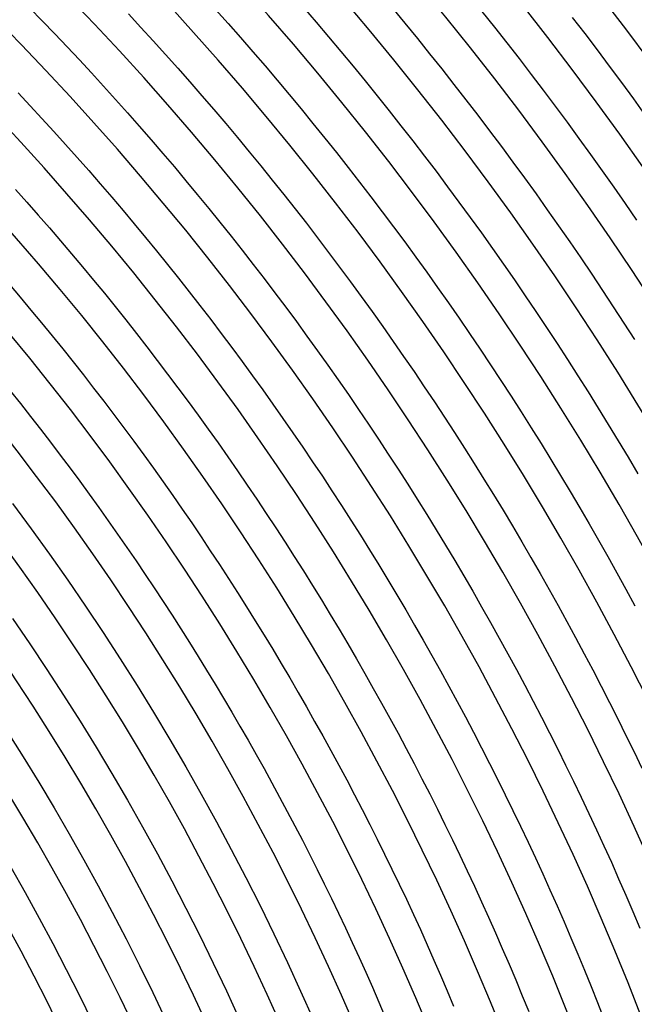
# Model space of a CAD drawing. Header units: millimetres. Extents: x -485 to 485, y -485 to 485.
# Tile 103 of 110: x 264 to 342, y 134 to 258. Entities that reach past the tile are written whole.
import ezdxf

# ---------------------------------------------------------------- set-up
doc = ezdxf.new("R2010")
doc.units = ezdxf.units.MM
doc.layers.add('THICK', color=7, linetype='Continuous')

msp = doc.modelspace()

# ---------------------------------------------------------------- linework, layer by layer
at = {"layer": 'THICK'}
for p, q in [((265.12, 259.52), (266.7, 257.9)), ((277.59, 258.77), (279.17, 257.07)), ((288.6, 259.33), (290.18, 257.56)), ((299.73, 259.57), (301.3, 257.74)), ((310.95, 259.49), (312.53, 257.59)), ((322.27, 259.08), (323.85, 257.11)), ((266.7, 257.9), (268.27, 256.27)), ((290.18, 257.56), (291.75, 255.79)), ((301.3, 257.74), (302.87, 255.89)), ((312.53, 257.59), (314.1, 255.67)), ((333.68, 258.34), (335.25, 256.3)), ((268.27, 256.27), (269.83, 254.63)), ((279.17, 257.07), (280.73, 255.37)), ((323.85, 257.11), (325.41, 255.13)), ((335.25, 256.3), (336.81, 254.25)), ((280.73, 255.37), (282.28, 253.65)), ((291.75, 255.79), (293.3, 254)), ((302.87, 255.89), (304.43, 254.04)), ((314.1, 255.67), (315.65, 253.75)), ((325.41, 255.13), (326.96, 253.14)), ((269.83, 254.63), (271.38, 252.98)), ((293.3, 254), (294.85, 252.21)), ((304.43, 254.04), (305.97, 252.18)), ((336.81, 254.25), (338.35, 252.19)), ((271.38, 252.98), (272.91, 251.32)), ((282.28, 253.65), (283.82, 251.92)), ((315.65, 253.75), (317.19, 251.82)), ((326.96, 253.14), (328.5, 251.14)), ((272.91, 251.32), (274.44, 249.65)), ((283.82, 251.92), (285.36, 250.19)), ((294.85, 252.21), (296.38, 250.41)), ((305.97, 252.18), (307.5, 250.31)), ((317.19, 251.82), (318.72, 249.88)), ((338.35, 252.19), (339.89, 250.12)), ((285.36, 250.19), (286.88, 248.44)), ((296.38, 250.41), (297.9, 248.59)), ((307.5, 250.31), (309.02, 248.43)), ((328.5, 251.14), (330.02, 249.13)), ((339.89, 250.12), (341.41, 248.05)), ((274.44, 249.65), (275.96, 247.97)), ((318.72, 249.88), (320.24, 247.93)), ((330.02, 249.13), (331.54, 247.11)), ((263.64, 248.79), (265.16, 247.18)), ((275.96, 247.97), (277.47, 246.28)), ((286.88, 248.44), (288.39, 246.69)), ((297.9, 248.59), (299.41, 246.77)), ((309.02, 248.43), (310.53, 246.54)), ((320.24, 247.93), (321.75, 245.98)), ((341.41, 248.05), (342.91, 245.96)), ((265.16, 247.18), (266.66, 245.56)), ((288.39, 246.69), (289.89, 244.92)), ((299.41, 246.77), (300.91, 244.94)), ((310.53, 246.54), (312.03, 244.64)), ((331.54, 247.11), (333.04, 245.09)), ((266.66, 245.56), (268.15, 243.93)), ((277.47, 246.28), (278.96, 244.58)), ((321.75, 245.98), (323.24, 244.01)), ((333.04, 245.09), (334.53, 243.05)), ((268.15, 243.93), (269.64, 242.29)), ((278.96, 244.58), (280.45, 242.88)), ((289.89, 244.92), (291.37, 243.15)), ((300.91, 244.94), (302.4, 243.1)), ((312.03, 244.64), (313.52, 242.73)), ((323.24, 244.01), (324.72, 242.03)), ((280.45, 242.88), (281.93, 241.16)), ((291.37, 243.15), (292.85, 241.37)), ((302.4, 243.1), (303.88, 241.25)), ((313.52, 242.73), (314.99, 240.81)), ((334.53, 243.05), (336, 241)), ((269.64, 242.29), (271.11, 240.64)), ((292.85, 241.37), (294.32, 239.58)), ((324.72, 242.03), (326.19, 240.05)), ((271.11, 240.64), (272.57, 238.98)), ((281.93, 241.16), (283.39, 239.44)), ((303.88, 241.25), (305.34, 239.39)), ((314.99, 240.81), (316.46, 238.89)), ((336, 241), (337.47, 238.95)), ((272.57, 238.98), (274.03, 237.31)), ((283.39, 239.44), (284.85, 237.7)), ((294.32, 239.58), (295.77, 237.78)), ((305.34, 239.39), (306.8, 237.53)), ((316.46, 238.89), (317.91, 236.95)), ((326.19, 240.05), (327.65, 238.05)), ((337.47, 238.95), (338.92, 236.89)), ((284.85, 237.7), (286.29, 235.96)), ((295.77, 237.78), (297.22, 235.97)), ((327.65, 238.05), (329.1, 236.05)), ((263.31, 236.6), (264.75, 234.99)), ((274.03, 237.31), (275.47, 235.64)), ((306.8, 237.53), (308.24, 235.65)), ((317.91, 236.95), (319.35, 235.01)), ((338.92, 236.89), (340.36, 234.81)), ((275.47, 235.64), (276.9, 233.95)), ((286.29, 235.96), (287.73, 234.21)), ((297.22, 235.97), (298.65, 234.15)), ((308.24, 235.65), (309.67, 233.77)), ((329.1, 236.05), (330.53, 234.04)), ((264.75, 234.99), (266.18, 233.37)), ((276.9, 233.95), (278.32, 232.26)), ((287.73, 234.21), (289.15, 232.45)), ((298.65, 234.15), (300.08, 232.32)), ((319.35, 235.01), (320.78, 233.06)), ((330.53, 234.04), (331.95, 232.02)), ((340.36, 234.81), (341.79, 232.73)), ((266.18, 233.37), (267.6, 231.75)), ((309.67, 233.77), (311.09, 231.87)), ((320.78, 233.06), (322.19, 231.1)), ((267.6, 231.75), (269.01, 230.11)), ((278.32, 232.26), (279.73, 230.55)), ((289.15, 232.45), (290.56, 230.68)), ((300.08, 232.32), (301.49, 230.49)), ((311.09, 231.87), (312.5, 229.97)), ((331.95, 232.02), (333.36, 229.99)), ((279.73, 230.55), (281.13, 228.84)), ((290.56, 230.68), (291.96, 228.91)), ((301.49, 230.49), (302.89, 228.65)), ((322.19, 231.1), (323.59, 229.13)), ((269.01, 230.11), (270.41, 228.46)), ((291.96, 228.91), (293.36, 227.12)), ((312.5, 229.97), (313.9, 228.06)), ((323.59, 229.13), (324.99, 227.15)), ((333.36, 229.99), (334.76, 227.95)), ((270.41, 228.46), (271.8, 226.81)), ((281.13, 228.84), (282.53, 227.12)), ((302.89, 228.65), (304.28, 226.79)), ((313.9, 228.06), (315.28, 226.14)), ((334.76, 227.95), (336.14, 225.9)), ((271.8, 226.81), (273.17, 225.15)), ((282.53, 227.12), (283.91, 225.4)), ((293.36, 227.12), (294.74, 225.33)), ((304.28, 226.79), (305.66, 224.93)), ((324.99, 227.15), (326.37, 225.16)), ((283.91, 225.4), (285.28, 223.66)), ((294.74, 225.33), (296.1, 223.52)), ((315.28, 226.14), (316.66, 224.21)), ((336.14, 225.9), (337.52, 223.85)), ((262.55, 224.58), (263.91, 222.98)), ((273.17, 225.15), (274.54, 223.48)), ((305.66, 224.93), (307.02, 223.06)), ((316.66, 224.21), (318.02, 222.28)), ((326.37, 225.16), (327.73, 223.17)), ((263.91, 222.98), (265.27, 221.36)), ((274.54, 223.48), (275.9, 221.8)), ((285.28, 223.66), (286.63, 221.92)), ((296.1, 223.52), (297.46, 221.71)), ((307.02, 223.06), (308.38, 221.19)), ((327.73, 223.17), (329.09, 221.16)), ((337.52, 223.85), (338.87, 221.79)), ((275.9, 221.8), (277.25, 220.11)), ((286.63, 221.92), (287.98, 220.16)), ((297.46, 221.71), (298.81, 219.9)), ((318.02, 222.28), (319.37, 220.33)), ((338.87, 221.79), (340.22, 219.71)), ((265.27, 221.36), (266.61, 219.74)), ((308.38, 221.19), (309.72, 219.3)), ((319.37, 220.33), (320.71, 218.38)), ((329.09, 221.16), (330.43, 219.15)), ((266.61, 219.74), (267.95, 218.11)), ((277.25, 220.11), (278.59, 218.42)), ((287.98, 220.16), (289.32, 218.4)), ((298.81, 219.9), (300.15, 218.07)), ((309.72, 219.3), (311.05, 217.41)), ((330.43, 219.15), (331.76, 217.13)), ((340.22, 219.71), (341.56, 217.64)), ((267.95, 218.11), (269.28, 216.47)), ((278.59, 218.42), (279.91, 216.71)), ((289.32, 218.4), (290.65, 216.63)), ((300.15, 218.07), (301.47, 216.23)), ((320.71, 218.38), (322.03, 216.42)), ((269.28, 216.47), (270.59, 214.83)), ((279.91, 216.71), (281.23, 215)), ((290.65, 216.63), (291.96, 214.86)), ((311.05, 217.41), (312.37, 215.51)), ((331.76, 217.13), (333.08, 215.1)), ((301.47, 216.23), (302.78, 214.39)), ((312.37, 215.51), (313.68, 213.6)), ((322.03, 216.42), (323.35, 214.45)), ((270.59, 214.83), (271.9, 213.17)), ((281.23, 215), (282.54, 213.28)), ((291.96, 214.86), (293.27, 213.07)), ((302.78, 214.39), (304.09, 212.54)), ((323.35, 214.45), (324.65, 212.48)), ((333.08, 215.1), (334.39, 213.07)), ((271.9, 213.17), (273.19, 211.51)), ((282.54, 213.28), (283.83, 211.55)), ((293.27, 213.07), (294.56, 211.28)), ((313.68, 213.6), (314.98, 211.68)), ((334.39, 213.07), (335.68, 211.02)), ((273.19, 211.51), (274.48, 209.84)), ((283.83, 211.55), (285.12, 209.82)), ((304.09, 212.54), (305.38, 210.68)), ((314.98, 211.68), (316.26, 209.75)), ((324.65, 212.48), (325.94, 210.49)), ((262.65, 211.15), (263.93, 209.54)), ((294.56, 211.28), (295.85, 209.48)), ((305.38, 210.68), (306.66, 208.81)), ((325.94, 210.49), (327.22, 208.5)), ((335.68, 211.02), (336.96, 208.97)), ((263.93, 209.54), (265.21, 207.93)), ((274.48, 209.84), (275.75, 208.16)), ((285.12, 209.82), (286.39, 208.08)), ((295.85, 209.48), (297.12, 207.67)), ((316.26, 209.75), (317.54, 207.82)), ((265.21, 207.93), (266.47, 206.31)), ((275.75, 208.16), (277.02, 206.47)), ((286.39, 208.08), (287.66, 206.33)), ((306.66, 208.81), (307.92, 206.94)), ((317.54, 207.82), (318.8, 205.88)), ((327.22, 208.5), (328.48, 206.5)), ((336.96, 208.97), (338.23, 206.91)), ((297.12, 207.67), (298.38, 205.85)), ((307.92, 206.94), (309.18, 205.06)), ((338.23, 206.91), (339.49, 204.85)), ((266.47, 206.31), (267.72, 204.68)), ((277.02, 206.47), (278.27, 204.78)), ((287.66, 206.33), (288.91, 204.57)), ((298.38, 205.85), (299.63, 204.03)), ((318.8, 205.88), (320.05, 203.93)), ((328.48, 206.5), (329.74, 204.49)), ((267.72, 204.68), (268.97, 203.04)), ((278.27, 204.78), (279.52, 203.08)), ((288.91, 204.57), (290.15, 202.8)), ((299.63, 204.03), (300.87, 202.2)), ((309.18, 205.06), (310.43, 203.17)), ((329.74, 204.49), (330.98, 202.48)), ((339.49, 204.85), (340.73, 202.77)), ((268.97, 203.04), (270.2, 201.4)), ((279.52, 203.08), (280.75, 201.37)), ((290.15, 202.8), (291.38, 201.03)), ((310.43, 203.17), (311.66, 201.27)), ((320.05, 203.93), (321.29, 201.98)), ((300.87, 202.2), (302.1, 200.36)), ((321.29, 201.98), (322.51, 200.01)), ((330.98, 202.48), (332.21, 200.45)), ((340.73, 202.77), (341.96, 200.69)), ((270.2, 201.4), (271.43, 199.74)), ((280.75, 201.37), (281.97, 199.65)), ((291.38, 201.03), (292.6, 199.25)), ((302.1, 200.36), (303.31, 198.51)), ((311.66, 201.27), (312.88, 199.36)), ((332.21, 200.45), (333.42, 198.42)), ((271.43, 199.74), (272.64, 198.08)), ((281.97, 199.65), (283.18, 197.93)), ((292.6, 199.25), (293.81, 197.46)), ((312.88, 199.36), (314.09, 197.45)), ((322.51, 200.01), (323.73, 198.04)), ((272.64, 198.08), (273.84, 196.42)), ((283.18, 197.93), (284.39, 196.2)), ((303.31, 198.51), (304.52, 196.66)), ((323.73, 198.04), (324.93, 196.06)), ((333.42, 198.42), (334.63, 196.39)), ((262.92, 196.94), (265.29, 193.73)), ((293.81, 197.46), (295.01, 195.66)), ((304.52, 196.66), (305.71, 194.8)), ((314.09, 197.45), (315.29, 195.53)), ((273.84, 196.42), (275.04, 194.74)), ((284.39, 196.2), (285.58, 194.46)), ((295.01, 195.66), (296.2, 193.86)), ((315.29, 195.53), (316.48, 193.61)), ((324.93, 196.06), (326.12, 194.08)), ((334.63, 196.39), (335.82, 194.34)), ((275.04, 194.74), (276.22, 193.06)), ((285.58, 194.46), (286.76, 192.72)), ((305.71, 194.8), (306.9, 192.93)), ((326.12, 194.08), (327.3, 192.08)), ((335.82, 194.34), (337, 192.29)), ((265.29, 193.73), (267.62, 190.5)), ((276.22, 193.06), (277.39, 191.37)), ((296.2, 193.86), (297.38, 192.05)), ((306.9, 192.93), (308.07, 191.05)), ((316.48, 193.61), (317.65, 191.67)), ((286.76, 192.72), (287.93, 190.96)), ((297.38, 192.05), (298.54, 190.23)), ((317.65, 191.67), (318.82, 189.73)), ((327.3, 192.08), (328.46, 190.08)), ((337, 192.29), (338.17, 190.23)), ((267.62, 190.5), (269.91, 187.24)), ((277.39, 191.37), (278.55, 189.68)), ((287.93, 190.96), (289.09, 189.2)), ((308.07, 191.05), (309.23, 189.17)), ((278.55, 189.68), (279.7, 187.97)), ((289.09, 189.2), (290.24, 187.44)), ((298.54, 190.23), (299.7, 188.4)), ((309.23, 189.17), (310.37, 187.28)), ((318.82, 189.73), (319.97, 187.78)), ((328.46, 190.08), (329.62, 188.08)), ((338.17, 190.23), (339.32, 188.16)), ((279.7, 187.97), (280.85, 186.26)), ((299.7, 188.4), (300.84, 186.57)), ((329.62, 188.08), (330.76, 186.06)), ((339.32, 188.16), (340.46, 186.09)), ((269.91, 187.24), (272.17, 183.95)), ((290.24, 187.44), (291.38, 185.66)), ((310.37, 187.28), (311.51, 185.38)), ((319.97, 187.78), (321.11, 185.83)), ((280.85, 186.26), (281.98, 184.55)), ((291.38, 185.66), (292.5, 183.88)), ((300.84, 186.57), (301.98, 184.73)), ((311.51, 185.38), (312.64, 183.48)), ((321.11, 185.83), (322.23, 183.86)), ((330.76, 186.06), (331.89, 184.04)), ((340.46, 186.09), (341.59, 184.01)), ((281.98, 184.55), (283.1, 182.82)), ((301.98, 184.73), (303.1, 182.89)), ((272.17, 183.95), (274.38, 180.64)), ((292.5, 183.88), (293.62, 182.09)), ((303.1, 182.89), (304.21, 181.04)), ((312.64, 183.48), (313.75, 181.57)), ((322.23, 183.86), (323.35, 181.9)), ((331.89, 184.04), (333, 182.01)), ((262.93, 182.39), (265.12, 179.19)), ((283.1, 182.82), (284.21, 181.09)), ((293.62, 182.09), (294.72, 180.3)), ((323.35, 181.9), (324.45, 179.92)), ((333, 182.01), (334.11, 179.98)), ((274.38, 180.64), (276.55, 177.3)), ((284.21, 181.09), (285.31, 179.36)), ((304.21, 181.04), (305.31, 179.18)), ((313.75, 181.57), (314.85, 179.65)), ((265.12, 179.19), (267.28, 175.96)), ((285.31, 179.36), (286.4, 177.61)), ((294.72, 180.3), (295.82, 178.5)), ((305.31, 179.18), (306.39, 177.31)), ((314.85, 179.65), (315.94, 177.73)), ((324.45, 179.92), (325.54, 177.94)), ((334.11, 179.98), (335.2, 177.94)), ((295.82, 178.5), (296.9, 176.69)), ((325.54, 177.94), (326.62, 175.95)), ((335.2, 177.94), (336.28, 175.89)), ((276.55, 177.3), (278.68, 173.93)), ((286.4, 177.61), (287.47, 175.86)), ((296.9, 176.69), (297.97, 174.88)), ((306.39, 177.31), (307.47, 175.44)), ((315.94, 177.73), (317.02, 175.8)), ((267.28, 175.96), (269.39, 172.71)), ((287.47, 175.86), (288.54, 174.11)), ((307.47, 175.44), (308.53, 173.56)), ((317.02, 175.8), (318.09, 173.86)), ((326.62, 175.95), (327.69, 173.95)), ((336.28, 175.89), (337.35, 173.83)), ((297.97, 174.88), (299.04, 173.05)), ((278.68, 173.93), (280.77, 170.54)), ((288.54, 174.11), (289.6, 172.34)), ((299.04, 173.05), (300.09, 171.23)), ((308.53, 173.56), (309.59, 171.68)), ((318.09, 173.86), (319.14, 171.92)), ((327.69, 173.95), (328.75, 171.95)), ((337.35, 173.83), (338.4, 171.77)), ((269.39, 172.71), (271.47, 169.43)), ((289.6, 172.34), (290.64, 170.57)), ((309.59, 171.68), (310.63, 169.78)), ((319.14, 171.92), (320.18, 169.97)), ((328.75, 171.95), (329.79, 169.94)), ((338.4, 171.77), (339.44, 169.71)), ((280.77, 170.54), (282.81, 167.12)), ((290.64, 170.57), (291.68, 168.8)), ((300.09, 171.23), (301.12, 169.39)), ((271.47, 169.43), (273.5, 166.12)), ((301.12, 169.39), (302.15, 167.55)), ((310.63, 169.78), (311.66, 167.89)), ((320.18, 169.97), (321.21, 168.01)), ((329.79, 169.94), (330.82, 167.93)), ((339.44, 169.71), (340.47, 167.63)), ((262.24, 168.12), (264.26, 164.93)), ((291.68, 168.8), (292.7, 167.01)), ((321.21, 168.01), (322.23, 166.05)), ((282.81, 167.12), (284.82, 163.67)), ((292.7, 167.01), (293.72, 165.23)), ((302.15, 167.55), (303.17, 165.71)), ((311.66, 167.89), (312.68, 165.98)), ((330.82, 167.93), (331.84, 165.9)), ((340.47, 167.63), (341.49, 165.55)), ((273.5, 166.12), (275.5, 162.79)), ((303.17, 165.71), (304.17, 163.85)), ((312.68, 165.98), (313.68, 164.07)), ((322.23, 166.05), (323.24, 164.08)), ((331.84, 165.9), (332.84, 163.88)), ((341.49, 165.55), (342.49, 163.47)), ((264.26, 164.93), (266.24, 161.71)), ((293.72, 165.23), (294.72, 163.43)), ((284.82, 163.67), (286.79, 160.21)), ((294.72, 163.43), (295.71, 161.63)), ((304.17, 163.85), (305.17, 162)), ((313.68, 164.07), (314.68, 162.15)), ((323.24, 164.08), (324.24, 162.1)), ((332.84, 163.88), (333.84, 161.84)), ((275.5, 162.79), (277.45, 159.44)), ((305.17, 162), (306.15, 160.13)), ((314.68, 162.15), (315.66, 160.23)), ((324.24, 162.1), (325.22, 160.12)), ((333.84, 161.84), (334.82, 159.8)), ((266.24, 161.71), (268.18, 158.47)), ((295.71, 161.63), (296.69, 159.82)), ((277.45, 159.44), (279.36, 156.06)), ((286.79, 160.21), (288.71, 156.72)), ((296.69, 159.82), (297.66, 158.01)), ((306.15, 160.13), (307.12, 158.26)), ((315.66, 160.23), (316.63, 158.3)), ((325.22, 160.12), (326.19, 158.14)), ((334.82, 159.8), (335.79, 157.76)), ((268.18, 158.47), (270.08, 155.2)), ((297.66, 158.01), (298.62, 156.19)), ((307.12, 158.26), (308.08, 156.38)), ((316.63, 158.3), (317.59, 156.37)), ((326.19, 158.14), (327.15, 156.14)), ((335.79, 157.76), (336.74, 155.71)), ((279.36, 156.06), (281.24, 152.66)), ((288.71, 156.72), (290.59, 153.2)), ((298.62, 156.19), (299.57, 154.37)), ((308.08, 156.38), (309.03, 154.5)), ((317.59, 156.37), (318.54, 154.43)), ((327.15, 156.14), (328.09, 154.14)), ((336.74, 155.71), (337.69, 153.65)), ((270.08, 155.2), (271.94, 151.92)), ((299.57, 154.37), (300.5, 152.54)), ((309.03, 154.5), (309.97, 152.61)), ((318.54, 154.43), (319.48, 152.48)), ((290.59, 153.2), (292.42, 149.67)), ((328.09, 154.14), (329.03, 152.14)), ((337.69, 153.65), (338.62, 151.59)), ((271.94, 151.92), (273.77, 148.61)), ((281.24, 152.66), (283.07, 149.24)), ((300.5, 152.54), (301.43, 150.7)), ((309.97, 152.61), (310.89, 150.72)), ((319.48, 152.48), (320.4, 150.53)), ((329.03, 152.14), (329.95, 150.13)), ((262.71, 150.97), (264.52, 147.77)), ((301.43, 150.7), (302.34, 148.86)), ((310.89, 150.72), (311.81, 148.82)), ((320.4, 150.53), (321.31, 148.57)), ((338.62, 151.59), (339.54, 149.52)), ((292.42, 149.67), (294.22, 146.11)), ((329.95, 150.13), (330.86, 148.12)), ((339.54, 149.52), (340.44, 147.45)), ((273.77, 148.61), (275.55, 145.28)), ((283.07, 149.24), (284.86, 145.8)), ((302.34, 148.86), (303.24, 147.01)), ((311.81, 148.82), (312.71, 146.92)), ((321.31, 148.57), (322.21, 146.61)), ((330.86, 148.12), (331.76, 146.09)), ((264.52, 147.77), (266.3, 144.55)), ((303.24, 147.01), (304.13, 145.16)), ((312.71, 146.92), (313.6, 145.01)), ((340.44, 147.45), (341.34, 145.37)), ((284.86, 145.8), (286.6, 142.33)), ((294.22, 146.11), (295.97, 142.53)), ((322.21, 146.61), (323.1, 144.64)), ((331.76, 146.09), (332.64, 144.07)), ((266.3, 144.55), (268.03, 141.31)), ((275.55, 145.28), (277.29, 141.92)), ((304.13, 145.16), (305.01, 143.3)), ((313.6, 145.01), (314.48, 143.09)), ((323.1, 144.64), (323.98, 142.67)), ((341.34, 145.37), (342.22, 143.28)), ((305.01, 143.3), (305.88, 141.44)), ((314.48, 143.09), (315.34, 141.17)), ((332.64, 144.07), (333.51, 142.04)), ((277.29, 141.92), (278.99, 138.55)), ((286.6, 142.33), (288.31, 138.84)), ((295.97, 142.53), (297.68, 138.93)), ((323.98, 142.67), (324.84, 140.69)), ((333.51, 142.04), (334.38, 140)), ((268.03, 141.31), (269.72, 138.05)), ((305.88, 141.44), (306.74, 139.57)), ((315.34, 141.17), (316.2, 139.24)), ((324.84, 140.69), (325.69, 138.71)), ((306.74, 139.57), (307.59, 137.7)), ((334.38, 140), (335.22, 137.96)), ((278.99, 138.55), (280.65, 135.15)), ((288.31, 138.84), (289.97, 135.34)), ((297.68, 138.93), (299.34, 135.31)), ((316.2, 139.24), (317.04, 137.31)), ((325.69, 138.71), (326.53, 136.72)), ((269.72, 138.05), (271.38, 134.77)), ((307.59, 137.7), (308.42, 135.82)), ((317.04, 137.31), (317.87, 135.37)), ((335.22, 137.96), (336.06, 135.91)), ((308.42, 135.82), (309.24, 133.93)), ((326.53, 136.72), (327.36, 134.72)), ((336.06, 135.91), (336.88, 133.86)), ((271.38, 134.77), (272.99, 131.47)), ((280.65, 135.15), (282.27, 131.74)), ((289.97, 135.34), (291.59, 131.81)), ((299.34, 135.31), (300.96, 131.67)), ((317.87, 135.37), (318.69, 133.43)), ((327.36, 134.72), (328.18, 132.72)), ((309.24, 133.93), (310.05, 132.04)), ((336.88, 133.86), (337.69, 131.8))]:
    msp.add_line(p, q, dxfattribs=at)
for radius, start, end in [(440, 0.2601, 44.7399), (436, 0.2628, 44.7372), (430.5, 0.0634, 44.9366), (426.5, 0.2687, 44.7313), (418, 0.2742, 44.7258), (409.5, 0.2798, 44.7202), (401, 0.2858, 44.7143), (392.5, 0.292, 44.7081), (384, 0.2984, 44.7016), (375.5, 0.3052, 44.6948), (367, 0.3123, 44.6878), (358.5, 0.3197, 44.6803), (350, 0.3274, 44.6726), (341.5, 0.3356, 44.6645), (333, 0.3441, 44.6559), (324.5, 0.3531, 44.6469), (316, 0.3626, 44.6374), (307.5, 0.3727, 44.6273), (299, 0.3833, 44.6167), (290.5, 0.3945, 44.6055), (282, 0.4059, 44.5941), (273.5, 0.4171, 44.5829), (266, 0.4302, 44.5698)]:
    msp.add_arc((0, 0), radius, start, end, dxfattribs=at)

doc.saveas('drawing.dxf')
